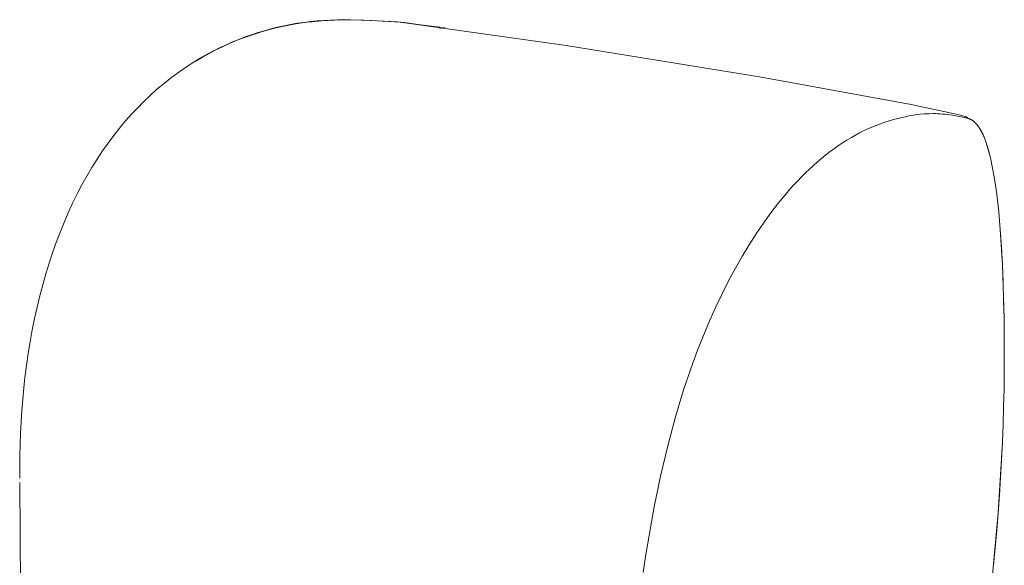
# Model space of a CAD drawing. Header units: millimetres. Extents: x -3843 to -267, y -13382 to -11314.
# Tile 3 of 6: x -3374 to -2719, y -11677 to -11314. Entities that reach past the tile are written whole.
import ezdxf

# ---------------------------------------------------------------- set-up
doc = ezdxf.new("R2010")
doc.units = ezdxf.units.MM
doc.layers.add('Default', color=7, linetype='Continuous', lineweight=18, true_color=0x000000)

msp = doc.modelspace()

# ---------------------------------------------------------------- linework, layer by layer
at = {"layer": 'Default'}
for p, q in [((-3189.65, -11316.53), (-3185.25, -11315.89)), ((-3186.21, -11316.19), (-3189.12, -11316.63)), ((-3183.17, -11315.8), (-3186.21, -11316.19)), ((-3185.25, -11315.89), (-3180.82, -11315.36)), ((-3179.97, -11315.44), (-3183.17, -11315.8)), ((-3180.82, -11315.36), (-3176.41, -11314.93)), ((-3172.98, -11314.82), (-3179.97, -11315.44)), ((-3176.41, -11314.93), (-3171.98, -11314.59)), ((-3169.08, -11314.57), (-3172.98, -11314.82)), ((-3171.98, -11314.59), (-3167.53, -11314.34)), ((-3164.75, -11314.38), (-3169.08, -11314.57)), ((-3167.53, -11314.34), (-3163.08, -11314.19)), ((-3159.86, -11314.27), (-3164.75, -11314.38)), ((-3163.08, -11314.19), (-3158.62, -11314.12)), ((-3154.23, -11314.27), (-3159.86, -11314.27)), ((-3158.62, -11314.12), (-3154.15, -11314.14)), ((-3140.12, -11314.67), (-3154.23, -11314.27)), ((-3154.15, -11314.14), (-3145.23, -11314.35)), ((-3145.23, -11314.35), (-3127.39, -11315.28)), ((-3121.15, -11315.76), (-3140.12, -11314.67)), ((-3127.39, -11315.28), (-3122.84, -11315.63)), ((-3122.84, -11315.63), (-3118.31, -11316.08)), ((-3010.63, -11331.26), (-3121.15, -11315.76)), ((-3118.31, -11316.08), (-3105.93, -11317.67)), ((-3219.94, -11324.1), (-3215.67, -11322.71)), ((-3213.44, -11322.2), (-3218.74, -11323.86)), ((-3215.67, -11322.71), (-3211.38, -11321.42)), ((-3208.11, -11320.69), (-3213.44, -11322.2)), ((-3211.38, -11321.42), (-3207.07, -11320.24)), ((-3202.77, -11319.34), (-3208.11, -11320.69)), ((-3207.07, -11320.24), (-3202.74, -11319.15)), ((-3197.42, -11318.15), (-3202.77, -11319.34)), ((-3202.74, -11319.15), (-3198.39, -11318.17)), ((-3198.39, -11318.17), (-3194.03, -11317.29)), ((-3191.94, -11317.1), (-3197.42, -11318.15)), ((-3194.03, -11317.29), (-3189.65, -11316.53)), ((-3189.12, -11316.63), (-3191.94, -11317.1)), ((-3105.77, -11317.7), (-3094.61, -11319.18)), ((-3094.6, -11319.79), (-3094.9, -11319.86)), ((-3094.3, -11319.73), (-3094.6, -11319.79)), ((-3094, -11319.68), (-3094.3, -11319.73)), ((-3093.69, -11319.63), (-3094, -11319.68)), ((-3093.38, -11319.6), (-3093.69, -11319.63)), ((-3093.07, -11319.58), (-3093.38, -11319.6)), ((-3092.76, -11319.57), (-3093.07, -11319.58)), ((-3092.45, -11319.58), (-3092.76, -11319.57)), ((-3092.15, -11319.59), (-3092.45, -11319.58)), ((-3091.84, -11319.61), (-3092.15, -11319.59)), ((-3091.53, -11319.64), (-3091.84, -11319.61)), ((-3091.22, -11319.69), (-3091.53, -11319.64)), ((-3236.77, -11330.75), (-3232.6, -11328.92)), ((-3229.13, -11327.63), (-3234.29, -11329.77)), ((-3232.6, -11328.92), (-3228.42, -11327.21)), ((-3223.95, -11325.67), (-3229.13, -11327.63)), ((-3228.42, -11327.21), (-3224.19, -11325.6)), ((-3224.19, -11325.6), (-3219.94, -11324.1)), ((-3218.74, -11323.86), (-3223.95, -11325.67)), ((-3251.67, -11338.39), (-3246.06, -11335.35)), ((-3249.06, -11336.86), (-3245, -11334.72)), ((-3243.89, -11334.25), (-3248.33, -11336.55)), ((-3245, -11334.72), (-3240.9, -11332.67)), ((-3239.42, -11332.08), (-3243.89, -11334.25)), ((-3240.9, -11332.67), (-3236.77, -11330.75)), ((-3234.29, -11329.77), (-3239.42, -11332.08)), ((-2881.86, -11352.23), (-3010.63, -11331.26)), ((-3257.15, -11341.58), (-3262.56, -11345.01)), ((-3257.17, -11341.62), (-3251.67, -11338.39)), ((-3252.75, -11338.99), (-3257.15, -11341.58)), ((-3257.07, -11341.5), (-3253.09, -11339.13)), ((-3253.09, -11339.13), (-3249.06, -11336.86)), ((-3248.33, -11336.55), (-3252.75, -11338.99)), ((-3267.85, -11348.61), (-3273.02, -11352.39)), ((-3262.56, -11345.01), (-3267.85, -11348.61)), ((-3273.02, -11352.39), (-3278.07, -11356.34)), ((-2780.75, -11370.64), (-2881.86, -11352.23)), ((-3282.98, -11360.46), (-3287.75, -11364.73)), ((-3278.07, -11356.34), (-3282.98, -11360.46)), ((-3287.75, -11364.73), (-3292.37, -11369.17)), ((-3295.62, -11372.45), (-3299.76, -11376.85)), ((-3292.37, -11369.17), (-3295.62, -11372.45)), ((-2752.92, -11376.46), (-2780.75, -11370.64)), ((-3303.84, -11381.44), (-3307.84, -11386.22)), ((-3299.76, -11376.85), (-3303.84, -11381.44)), ((-2795.44, -11381.5), (-2798.34, -11382.42)), ((-2792.51, -11380.63), (-2795.44, -11381.5)), ((-2789.57, -11379.83), (-2792.51, -11380.63)), ((-2786.64, -11379.1), (-2789.57, -11379.83)), ((-2783.76, -11378.44), (-2786.64, -11379.1)), ((-2782.33, -11378.14), (-2783.76, -11378.44)), ((-2780.88, -11377.87), (-2782.33, -11378.14)), ((-2779.43, -11377.63), (-2780.88, -11377.87)), ((-2777.96, -11377.41), (-2779.43, -11377.63)), ((-2776.48, -11377.22), (-2777.96, -11377.41)), ((-2774.99, -11377.06), (-2776.48, -11377.22)), ((-2772, -11376.82), (-2774.99, -11377.06)), ((-2769, -11376.68), (-2772, -11376.82)), ((-2766.01, -11376.63), (-2769, -11376.68)), ((-2764.51, -11376.65), (-2766.01, -11376.63)), ((-2763, -11376.7), (-2764.51, -11376.65)), ((-2761.47, -11376.77), (-2763, -11376.7)), ((-2759.93, -11376.88), (-2761.47, -11376.77)), ((-2758.36, -11377.01), (-2759.93, -11376.88)), ((-2756.76, -11377.18), (-2758.36, -11377.01)), ((-2755.07, -11377.39), (-2756.76, -11377.18)), ((-2753.37, -11377.64), (-2755.07, -11377.39)), ((-2749.95, -11378.22), (-2753.37, -11377.64)), ((-2748.77, -11377.46), (-2752.92, -11376.46)), ((-2746.6, -11378.89), (-2749.95, -11378.22)), ((-2747.13, -11377.88), (-2748.77, -11377.46)), ((-2747.78, -11378.67), (-2747.68, -11378.69)), ((-2747.78, -11378.67), (-2743.94, -11379.5)), ((-2745.77, -11378.26), (-2747.13, -11377.88)), ((-2743.45, -11379.63), (-2746.6, -11378.89)), ((-2744.7, -11378.59), (-2745.77, -11378.26)), ((-2744.27, -11378.74), (-2744.7, -11378.59)), ((-2744.39, -11379.55), (-2744.08, -11379.54)), ((-2744.08, -11378.8), (-2744.27, -11378.74)), ((-2744.25, -11379.57), (-2744.17, -11379.58)), ((-2743.92, -11378.87), (-2744.08, -11378.8)), ((-2744.08, -11379.54), (-2743.95, -11379.54)), ((-2743.95, -11379.54), (-2743.82, -11379.53)), ((-2743.95, -11379.61), (-2743.9, -11379.62)), ((-2743.76, -11378.93), (-2743.92, -11378.87)), ((-2743.82, -11379.53), (-2743.71, -11379.52)), ((-2743.63, -11378.99), (-2743.76, -11378.93)), ((-2743.71, -11379.52), (-2743.6, -11379.51)), ((-2743.51, -11379.05), (-2743.63, -11378.99)), ((-2743.6, -11379.51), (-2743.56, -11379.5)), ((-2743.56, -11379.5), (-2743.51, -11379.5)), ((-2743.41, -11379.1), (-2743.51, -11379.05)), ((-2743.51, -11379.5), (-2743.47, -11379.49)), ((-2743.47, -11379.49), (-2743.43, -11379.48)), ((-2743.45, -11379.63), (-2742.91, -11379.78)), ((-2743.43, -11379.48), (-2743.4, -11379.47)), ((-2743.33, -11379.15), (-2743.41, -11379.1)), ((-2743.4, -11379.47), (-2743.38, -11379.47)), ((-2743.38, -11379.47), (-2743.36, -11379.46)), ((-2743.36, -11379.46), (-2743.35, -11379.46)), ((-2743.35, -11379.46), (-2743.33, -11379.45)), ((-2743.27, -11379.2), (-2743.33, -11379.15)), ((-2743.33, -11379.45), (-2743.32, -11379.45)), ((-2743.32, -11379.45), (-2743.3, -11379.44)), ((-2743.3, -11379.44), (-2743.29, -11379.44)), ((-2743.29, -11379.44), (-2743.28, -11379.43)), ((-2743.28, -11379.43), (-2743.27, -11379.43)), ((-2743.22, -11379.24), (-2743.27, -11379.2)), ((-2743.27, -11379.43), (-2743.26, -11379.42)), ((-2743.26, -11379.42), (-2743.26, -11379.42)), ((-2743.26, -11379.42), (-2743.25, -11379.42)), ((-2743.25, -11379.42), (-2743.24, -11379.41)), ((-2743.25, -11379.42), (-2743.25, -11379.42)), ((-2743.24, -11379.41), (-2743.24, -11379.41)), ((-2743.24, -11379.41), (-2743.23, -11379.41)), ((-2743.23, -11379.41), (-2743.23, -11379.4)), ((-2743.23, -11379.4), (-2743.23, -11379.4)), ((-2743.23, -11379.4), (-2743.22, -11379.4)), ((-2743.19, -11379.29), (-2743.22, -11379.24)), ((-2743.22, -11379.4), (-2743.21, -11379.39)), ((-2743.22, -11379.4), (-2743.22, -11379.4)), ((-2743.21, -11379.39), (-2743.21, -11379.38)), ((-2743.21, -11379.38), (-2743.21, -11379.38)), ((-2743.21, -11379.38), (-2743.2, -11379.38)), ((-2743.21, -11379.39), (-2743.21, -11379.39)), ((-2743.21, -11379.39), (-2743.21, -11379.39)), ((-2743.2, -11379.38), (-2743.2, -11379.37)), ((-2743.2, -11379.37), (-2743.2, -11379.37)), ((-2743.2, -11379.37), (-2743.2, -11379.37)), ((-2743.2, -11379.37), (-2743.2, -11379.37)), ((-2743.2, -11379.37), (-2743.19, -11379.37)), ((-2743.2, -11379.38), (-2743.2, -11379.38)), ((-2743.2, -11379.38), (-2743.2, -11379.38)), ((-2743.2, -11379.38), (-2743.2, -11379.38)), ((-2743.19, -11379.3), (-2743.19, -11379.29)), ((-2743.19, -11379.29), (-2743.19, -11379.29)), ((-2743.19, -11379.29), (-2743.19, -11379.29)), ((-2743.19, -11379.29), (-2743.19, -11379.29)), ((-2743.19, -11379.31), (-2743.19, -11379.3)), ((-2743.19, -11379.3), (-2743.19, -11379.3)), ((-2743.19, -11379.3), (-2743.19, -11379.3)), ((-2743.19, -11379.3), (-2743.19, -11379.3)), ((-2743.19, -11379.3), (-2743.19, -11379.3)), ((-2743.18, -11379.31), (-2743.19, -11379.31)), ((-2743.19, -11379.31), (-2743.19, -11379.31)), ((-2743.19, -11379.31), (-2743.19, -11379.31)), ((-2743.19, -11379.31), (-2743.19, -11379.31)), ((-2743.19, -11379.35), (-2743.18, -11379.34)), ((-2743.19, -11379.36), (-2743.19, -11379.35)), ((-2743.19, -11379.35), (-2743.19, -11379.35)), ((-2743.19, -11379.35), (-2743.19, -11379.35)), ((-2743.19, -11379.35), (-2743.19, -11379.35)), ((-2743.19, -11379.35), (-2743.19, -11379.35)), ((-2743.19, -11379.35), (-2743.19, -11379.35)), ((-2743.19, -11379.37), (-2743.19, -11379.36)), ((-2743.19, -11379.36), (-2743.19, -11379.36)), ((-2743.19, -11379.36), (-2743.19, -11379.36)), ((-2743.19, -11379.36), (-2743.19, -11379.36)), ((-2743.19, -11379.36), (-2743.19, -11379.36)), ((-2743.19, -11379.37), (-2743.19, -11379.37)), ((-2743.19, -11379.37), (-2743.19, -11379.37)), ((-2743.18, -11379.32), (-2743.18, -11379.31)), ((-2743.18, -11379.31), (-2743.18, -11379.31)), ((-2743.18, -11379.33), (-2743.18, -11379.32)), ((-2743.18, -11379.32), (-2743.18, -11379.32)), ((-2743.18, -11379.32), (-2743.18, -11379.32)), ((-2743.18, -11379.32), (-2743.18, -11379.32)), ((-2743.18, -11379.32), (-2743.18, -11379.32)), ((-2743.18, -11379.34), (-2743.18, -11379.33)), ((-2743.18, -11379.33), (-2743.18, -11379.33)), ((-2743.18, -11379.33), (-2743.18, -11379.33)), ((-2743.18, -11379.33), (-2743.18, -11379.33)), ((-2743.18, -11379.33), (-2743.18, -11379.33)), ((-2743.18, -11379.34), (-2743.18, -11379.34)), ((-2743.18, -11379.34), (-2743.18, -11379.34)), ((-2743.18, -11379.34), (-2743.18, -11379.34)), ((-2743.18, -11379.34), (-2743.18, -11379.34)), ((-2743.18, -11379.34), (-2743.18, -11379.34)), ((-2742.91, -11379.78), (-2742.65, -11379.86)), ((-2742.91, -11379.78), (-2742.65, -11379.86)), ((-2742.65, -11379.86), (-2742.39, -11379.94)), ((-2742.65, -11379.86), (-2742.39, -11379.94)), ((-2742.39, -11379.94), (-2742.15, -11380.02)), ((-2742.39, -11379.94), (-2742.15, -11380.02)), ((-2742.15, -11380.02), (-2741.91, -11380.12)), ((-2742.15, -11380.02), (-2741.91, -11380.12)), ((-2741.91, -11380.12), (-2741.69, -11380.21)), ((-2741.91, -11380.12), (-2741.69, -11380.21)), ((-2741.69, -11380.21), (-2741.46, -11380.31)), ((-2741.69, -11380.21), (-2741.46, -11380.31)), ((-2741.46, -11380.31), (-2741.22, -11380.43)), ((-2741.46, -11380.31), (-2741.22, -11380.43)), ((-2741.22, -11380.43), (-2740.98, -11380.56)), ((-2741.22, -11380.43), (-2740.98, -11380.56)), ((-2740.98, -11380.56), (-2740.73, -11380.7)), ((-2740.98, -11380.56), (-2740.73, -11380.7)), ((-2740.73, -11380.7), (-2740.5, -11380.84)), ((-2740.73, -11380.7), (-2740.5, -11380.84)), ((-2740.5, -11380.84), (-2740.26, -11380.99)), ((-2740.5, -11380.84), (-2740.26, -11380.99)), ((-2740.26, -11380.99), (-2740.03, -11381.14)), ((-2740.26, -11380.99), (-2740.03, -11381.14)), ((-2740.03, -11381.14), (-2739.8, -11381.3)), ((-2740.03, -11381.14), (-2739.8, -11381.3)), ((-2739.8, -11381.3), (-2739.58, -11381.47)), ((-2739.8, -11381.3), (-2739.58, -11381.47)), ((-2739.58, -11381.47), (-2739.36, -11381.64)), ((-2739.58, -11381.47), (-2739.36, -11381.64)), ((-2739.36, -11381.64), (-2739.14, -11381.81)), ((-2739.36, -11381.64), (-2739.14, -11381.81)), ((-3307.84, -11386.22), (-3311.77, -11391.19)), ((-2812.44, -11388.13), (-2815.18, -11389.5)), ((-2809.67, -11386.83), (-2812.44, -11388.13)), ((-2806.88, -11385.62), (-2809.67, -11386.83)), ((-2804.06, -11384.48), (-2806.88, -11385.62)), ((-2801.22, -11383.41), (-2804.06, -11384.48)), ((-2798.34, -11382.42), (-2801.22, -11383.41)), ((-2739.14, -11381.81), (-2738.9, -11382.02)), ((-2739.14, -11381.81), (-2738.9, -11382.02)), ((-2738.9, -11382.02), (-2738.66, -11382.23)), ((-2738.9, -11382.02), (-2738.66, -11382.23)), ((-2738.66, -11382.23), (-2738.42, -11382.45)), ((-2738.66, -11382.23), (-2738.42, -11382.45)), ((-2738.42, -11382.45), (-2738.19, -11382.68)), ((-2738.42, -11382.45), (-2738.19, -11382.68)), ((-2738.19, -11382.68), (-2737.96, -11382.9)), ((-2738.19, -11382.68), (-2737.96, -11382.9)), ((-2737.96, -11382.9), (-2737.74, -11383.14)), ((-2737.96, -11382.9), (-2737.74, -11383.14)), ((-2737.74, -11383.14), (-2737.3, -11383.61)), ((-2737.74, -11383.14), (-2737.3, -11383.61)), ((-2737.3, -11383.61), (-2736.87, -11384.13)), ((-2737.3, -11383.61), (-2736.87, -11384.13)), ((-2736.87, -11384.13), (-2736.45, -11384.65)), ((-2736.87, -11384.13), (-2736.45, -11384.65)), ((-2736.45, -11384.65), (-2736, -11385.26)), ((-2736.45, -11384.65), (-2736, -11385.26)), ((-2736, -11385.26), (-2735.56, -11385.89)), ((-2736, -11385.26), (-2735.56, -11385.89)), ((-2735.56, -11385.89), (-2734.82, -11387.09)), ((-2735.56, -11385.89), (-2735.18, -11386.46)), ((-2735.18, -11386.46), (-2734.82, -11387.05)), ((-2734.82, -11387.05), (-2734.46, -11387.65)), ((-2734.82, -11387.09), (-2734.13, -11388.32)), ((-2734.46, -11387.65), (-2734.12, -11388.26)), ((-2734.13, -11388.32), (-2733.47, -11389.57)), ((-2734.12, -11388.26), (-2733.8, -11388.88)), ((-3311.77, -11391.19), (-3315.53, -11396.24)), ((-2823.64, -11394.29), (-2826.62, -11396.17)), ((-2820.61, -11392.48), (-2823.64, -11394.29)), ((-2817.92, -11390.96), (-2820.61, -11392.48)), ((-2815.18, -11389.5), (-2817.92, -11390.96)), ((-2733.8, -11388.88), (-2733.48, -11389.51)), ((-2733.48, -11389.51), (-2733.18, -11390.15)), ((-2733.47, -11389.57), (-2732.86, -11390.84)), ((-2733.18, -11390.15), (-2732.88, -11390.78)), ((-2732.88, -11390.78), (-2732.32, -11392.1)), ((-2732.86, -11390.84), (-2732.29, -11392.14)), ((-2732.32, -11392.1), (-2731.8, -11393.42)), ((-2732.29, -11392.14), (-2731.76, -11393.45)), ((-2731.8, -11393.42), (-2731.31, -11394.76)), ((-2731.76, -11393.45), (-2731.28, -11394.77)), ((-2731.31, -11394.76), (-2730.84, -11396.12)), ((-2731.28, -11394.77), (-2730.84, -11396.12)), ((-3315.53, -11396.24), (-3319.22, -11401.48)), ((-2831.83, -11399.74), (-2834.72, -11401.87)), ((-2829.24, -11397.93), (-2831.83, -11399.74)), ((-2826.62, -11396.17), (-2829.24, -11397.93)), ((-2730.84, -11396.12), (-2729.68, -11399.79)), ((-2730.84, -11396.12), (-2729.96, -11398.86)), ((-2729.96, -11398.86), (-2729.16, -11401.63)), ((-2729.68, -11399.79), (-2728.65, -11403.51)), ((-3322.82, -11406.9), (-3326.32, -11412.5)), ((-3319.22, -11401.48), (-3322.82, -11406.9)), ((-2840.37, -11406.34), (-2843.13, -11408.68)), ((-2837.55, -11404.06), (-2840.37, -11406.34)), ((-2834.72, -11401.87), (-2837.55, -11404.06)), ((-2729.16, -11401.63), (-2728.42, -11404.43)), ((-2728.65, -11403.51), (-2727.74, -11407.25)), ((-2728.42, -11404.43), (-2727.74, -11407.25)), ((-2727.74, -11407.25), (-2726.53, -11412.97)), ((-2727.74, -11407.25), (-2726.53, -11412.97)), ((-3326.32, -11412.5), (-3329.69, -11418.21)), ((-2848.53, -11413.55), (-2851.18, -11416.1)), ((-2845.85, -11411.09), (-2848.53, -11413.55)), ((-2843.13, -11408.68), (-2845.85, -11411.09)), ((-2726.53, -11412.97), (-2725.5, -11418.72)), ((-2726.53, -11412.97), (-2725.5, -11418.72)), ((-3329.69, -11418.21), (-3332.96, -11424.09)), ((-2853.79, -11418.7), (-2856.35, -11421.35)), ((-2851.18, -11416.1), (-2853.79, -11418.7)), ((-2725.5, -11418.72), (-2724.6, -11424.5)), ((-2725.5, -11418.72), (-2724.6, -11424.5)), ((-3332.96, -11424.09), (-3336.1, -11430.1)), ((-2861.5, -11426.97), (-2864.09, -11429.95)), ((-2858.87, -11424.04), (-2861.5, -11426.97)), ((-2856.35, -11421.35), (-2858.87, -11424.04)), ((-2724.6, -11424.5), (-2723.81, -11430.29)), ((-2724.6, -11424.5), (-2723.81, -11430.29)), ((-3336.1, -11430.1), (-3339.14, -11436.27)), ((-2864.09, -11429.95), (-2869.11, -11436.04)), ((-2723.81, -11430.29), (-2722.5, -11441.96)), ((-2723.81, -11430.29), (-2722.5, -11441.96)), ((-3339.14, -11436.27), (-3342.05, -11442.56)), ((-2869.11, -11436.04), (-2874.27, -11442.73)), ((-3342.05, -11442.56), (-3344.84, -11449)), ((-2874.27, -11442.73), (-2879.23, -11449.58)), ((-2722.5, -11441.96), (-2721.48, -11453.69)), ((-2722.5, -11441.96), (-2721.48, -11453.69)), ((-3344.84, -11449), (-3347.52, -11455.6)), ((-2879.23, -11449.58), (-2884.03, -11456.66)), ((-2721.48, -11453.69), (-2720.67, -11465.49)), ((-2721.48, -11453.69), (-2720.04, -11477.29)), ((-3347.52, -11455.6), (-3350.09, -11462.34)), ((-2884.03, -11456.66), (-2888.65, -11463.88)), ((-3350.09, -11462.34), (-3352.52, -11469.2)), ((-2888.65, -11463.88), (-2893.11, -11471.27)), ((-2720.67, -11465.49), (-2720.04, -11477.29)), ((-3352.52, -11469.2), (-3354.83, -11476.19)), ((-2893.11, -11471.27), (-2897.81, -11479.52)), ((-3354.83, -11476.19), (-3357.01, -11483.3)), ((-2897.81, -11479.52), (-2902.33, -11487.95)), ((-2720.04, -11477.29), (-2719.57, -11489.09)), ((-2720.04, -11477.29), (-2718.97, -11512.67)), ((-3357.01, -11483.3), (-3359.07, -11490.53)), ((-3359.07, -11490.53), (-3361, -11497.88)), ((-2902.33, -11487.95), (-2906.64, -11496.48)), ((-2719.57, -11489.09), (-2719.21, -11500.91)), ((-3361, -11497.88), (-3362.8, -11505.34)), ((-2906.64, -11496.48), (-2910.82, -11505.25)), ((-3362.8, -11505.34), (-3364.47, -11512.93)), ((-2910.82, -11505.25), (-2914.81, -11514.11)), ((-2719.21, -11500.91), (-2718.97, -11512.67)), ((-3364.47, -11512.93), (-3366.01, -11520.6)), ((-2718.97, -11512.67), (-2718.82, -11524.46)), ((-2718.97, -11512.67), (-2718.97, -11559.88)), ((-2914.81, -11514.11), (-2919.57, -11525.42)), ((-3366.01, -11520.6), (-3367.42, -11528.4)), ((-2919.57, -11525.42), (-2922.98, -11534.08)), ((-2718.82, -11524.46), (-2718.77, -11536.26)), ((-3367.42, -11528.4), (-3368.7, -11536.27)), ((-3368.7, -11536.27), (-3370.88, -11552.31)), ((-2922.98, -11534.08), (-2926.23, -11542.8)), ((-2718.77, -11536.26), (-2718.82, -11548.06)), ((-2926.23, -11542.8), (-2929.33, -11551.61)), ((-2929.33, -11551.61), (-2932.28, -11560.48)), ((-2718.82, -11548.06), (-2718.97, -11559.88)), ((-3370.88, -11552.31), (-3371.64, -11559.2)), ((-3371.64, -11559.2), (-3372.95, -11574.2)), ((-2932.28, -11560.48), (-2937.77, -11578.52)), ((-2718.97, -11559.88), (-2719.22, -11571.64)), ((-2718.97, -11559.88), (-2719.22, -11571.64)), ((-2719.22, -11571.64), (-2719.58, -11583.44)), ((-2719.22, -11571.64), (-2719.58, -11583.44)), ((-3372.95, -11574.2), (-3373.84, -11589.23)), ((-2937.77, -11578.52), (-2942.93, -11597.66)), ((-2719.58, -11583.44), (-2720.04, -11595.28)), ((-2719.58, -11583.44), (-2720.04, -11595.28)), ((-3373.84, -11589.23), (-3374.33, -11604.27)), ((-2942.93, -11597.66), (-2947.72, -11617.93)), ((-2720.04, -11595.28), (-2722.89, -11642.28)), ((-2720.04, -11595.28), (-2720.61, -11607.05)), ((-3374.33, -11604.27), (-3374.4, -11619.33)), ((-2720.61, -11607.05), (-2721.27, -11618.76)), ((-3374.4, -11622.03), (-3373.73, -11698.54)), ((-2947.72, -11617.93), (-2951.92, -11638.35)), ((-2721.27, -11618.76), (-2722.04, -11630.53)), ((-2722.04, -11630.53), (-2722.89, -11642.28)), ((-2951.92, -11638.35), (-2957.62, -11671.42)), ((-2722.89, -11642.28), (-2727.16, -11688.35)), ((-2722.89, -11642.28), (-2723.84, -11654.02)), ((-2723.84, -11654.02), (-2724.87, -11665.71)), ((-2724.87, -11665.71), (-2725.98, -11677.22)), ((-2957.62, -11671.42), (-2959.27, -11682.08))]:
    msp.add_line(p, q, dxfattribs=at)

doc.saveas('drawing.dxf')
